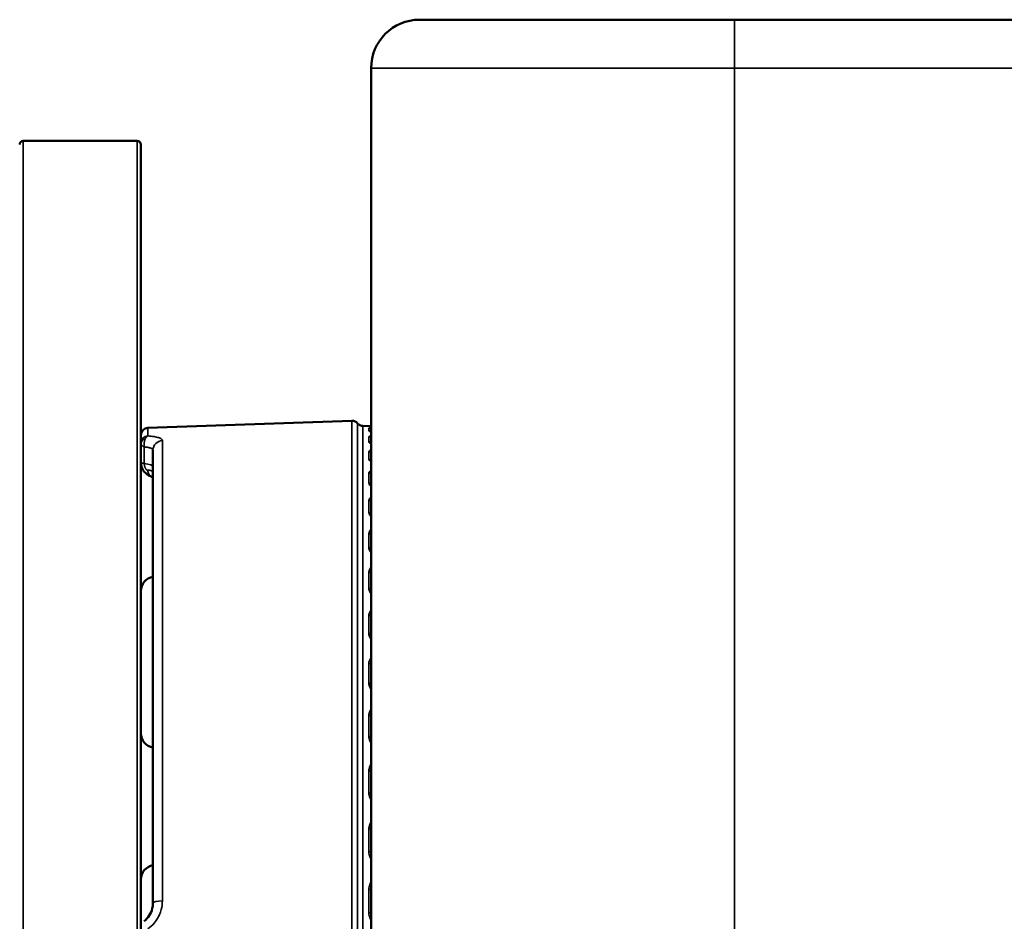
# Model space of a CAD drawing. Header units: millimetres. Extents: x 50 to 3176, y 50 to 2109.
# Tile 128 of 256: x 983 to 1024, y 498 to 535. Entities that reach past the tile are written whole.
import ezdxf

# ---------------------------------------------------------------- set-up
doc = ezdxf.new("R2010")
doc.units = ezdxf.units.MM
doc.header["$LTSCALE"] = 10
doc.layers.add('Visible (ISO)', color=7, linetype='Continuous', lineweight=50)
doc.layers.add('Visible Narrow (ISO)', color=7, linetype='Continuous', lineweight=35)

msp = doc.modelspace()

# ---------------------------------------------------------------- linework, layer by layer
at = {"layer": 'Visible (ISO)'}
for p, q in [((999.953, 534.9384), (1012.953, 534.9384)), ((1012.953, 534.9384), (1362.953, 534.9384)), ((997.953, 451.5384), (997.953, 532.9384)), ((988.303, 529.9384), (983.603, 529.9384)), ((988.453, 529.7884), (988.453, 472.3321)), ((988.7425, 518.0993), (997.1579, 518.3932)), ((997.8634, 518.1741), (997.6146, 518.1828)), ((988.953, 498.5051), (988.953, 517.1859)), ((988.953, 516.2738), (988.953, 516.2738))]:
    msp.add_line(p, q, dxfattribs=at)
for centre, radius, start, end in [((999.953, 532.9384), 2, 90, 180), ((983.603, 529.7884), 0.15, 90, 180), ((988.303, 529.7884), 0.15, 0, 90), ((988.753, 517.7995), 0.3, 92, 180), ((997.1684, 518.0934), 0.3, 40.44288, 92), ((997.625, 518.4826), 0.3, 220.44288, 268), ((997.853, 517.8743), 0.3, 71.42379, 88), ((989.053, 511.369), 0.6, 99.59407, 180), ((989.053, 505.5078), 0.6, 180, 260.40593), ((989.053, 499.469), 0.6, 99.59407, 180)]:
    msp.add_arc(centre, radius, start, end, dxfattribs=at)
msp.add_ellipse((989.0425, 516.459), major_axis=(-0.1039, -0.3863), ratio=0.766244, start_param=6.2831509, end_param=6.283192, dxfattribs=at)
for points, knots in [([(997.9114, 518.1627), (997.9114, 518.1627), (997.9114, 518.1627), (997.9114, 518.1627), (997.9134, 518.1624), (997.9216, 518.1614), (997.9302, 518.1604), (997.9446, 518.159), (997.9487, 518.1586), (997.953, 518.1582)], [0.04737917, 0.04737917, 0.04737917, 0.04737917, 0.047414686, 0.047414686, 0.052326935, 0.052326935, 0.060746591, 0.060746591, 0.063702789, 0.063702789, 0.063702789, 0.063702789]), ([(988.9385, 516.0728), (988.8754, 516.0898), (988.8116, 516.1172), (988.6944, 516.1914), (988.6393, 516.2393), (988.5535, 516.3445), (988.5197, 516.4015), (988.4723, 516.521), (988.4579, 516.5849), (988.4533, 516.6606), (988.453, 516.6726), (988.453, 516.6847)], [0, 0, 0, 0, 0.021792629, 0.021792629, 0.043452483, 0.043452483, 0.062864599, 0.062864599, 0.082023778, 0.082023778, 0.085640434, 0.085640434, 0.085640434, 0.085640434]), ([(988.5892, 497.7495), (988.6717, 497.8169), (988.7439, 497.8983), (988.8564, 498.0748), (988.8984, 498.1719), (988.9431, 498.3477), (988.953, 498.4269), (988.953, 498.5051)], [0, 0, 0, 0, 0.032149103, 0.032149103, 0.06387873, 0.06387873, 0.08840323, 0.08840323, 0.08840323, 0.08840323])]:
    msp.add_open_spline(points, degree=3, knots=knots, dxfattribs=at)
for points in [[(997.9485, 518.1586), (997.95, 518.1585), (997.9514, 518.1584), (997.953, 518.1582)], [(988.953, 516.0688), (988.9483, 516.0701), (988.9435, 516.0715), (988.9386, 516.0728)], [(988.953, 516.0688), (988.9483, 516.0701), (988.9435, 516.0715), (988.9386, 516.0728)]]:
    msp.add_open_spline(points, degree=3, dxfattribs=at)
at = {"layer": 'Visible Narrow (ISO)'}
for p, q in [((1012.953, 532.9384), (1012.953, 534.9384)), ((997.953, 532.9384), (1012.953, 532.9384)), ((1012.953, 532.9384), (1012.953, 451.5384)), ((1362.953, 532.9384), (1012.953, 532.9384)), ((983.603, 472.245), (983.603, 529.9384)), ((988.303, 529.9384), (988.303, 472.245)), ((988.7425, 517.7726), (988.7425, 518.0993)), ((997.1579, 518.3932), (997.1579, 468.4836)), ((997.3967, 518.288), (997.3967, 468.5889)), ((997.6146, 468.6941), (997.6146, 518.1828)), ((997.8634, 518.1741), (997.8634, 518.1692)), ((997.8634, 518.0853), (997.8634, 517.9821)), ((997.8634, 517.7314), (997.8634, 517.526)), ((988.5958, 516.6324), (988.5958, 517.3161)), ((989.339, 498.5885), (989.339, 517.5769)), ((997.8634, 517.1114), (997.8634, 516.8061)), ((997.8634, 516.232), (997.8634, 515.8302)), ((997.8634, 515.1028), (997.8634, 514.6089)), ((997.8634, 513.7363), (997.8634, 513.1557)), ((997.8634, 512.1475), (997.8634, 511.4864)), ((997.8634, 510.3536), (997.8634, 509.6194)), ((997.8634, 508.3744), (997.8634, 507.5752)), ((997.8634, 506.2316), (997.8634, 505.376)), ((997.8634, 503.9486), (997.8634, 503.0461)), ((997.8634, 501.5504), (997.8634, 500.6109)), ((997.8634, 499.0634), (997.8634, 498.0971))]:
    msp.add_line(p, q, dxfattribs=at)
for centre, major_axis, ratio, start_param, end_param in [((997.853, 517.8694), (0.2998, -0.0105), 0.9998011, 1.3758867, 1.5707963), ((997.853, 517.7866), (-0.3, 0), 0.9964109, 4.3725521, 4.6774824), ((988.753, 517.4767), (-0.3, 0), 0.9867492, 4.7472738, 6.2831853), ((988.753, 517.4439), (-0.3, 0.0001), 0.7490132, 5.1169686, 6.2833354), ((997.853, 517.6846), (0.3, 0), 0.9922363, 1.2309594, 1.5358897), ((997.853, 517.437), (-0.3, 0), 0.9821043, 4.3725521, 4.6774824), ((989.353, 517.1859), (-0.4, 0), 0.977988, 4.7472956, 6.2831853), ((997.853, 517.2341), (0.3, 0), 0.9738008, 1.2309594, 1.5358897), ((997.853, 516.8245), (-0.3, 0), 0.9570375, 4.3725521, 4.6774824), ((997.853, 516.5229), (0.3, 0), 0.9446962, 1.2309594, 1.5358897), ((987.953, 516.4993), (1, 0), 0.1736482, 0, 0.8725732), ((989.0425, 516.459), (-0.1039, -0.3863), 0.766244, 5.1737036, 6.2831461), ((997.853, 515.9557), (-0.3, 0), 0.9214853, 4.3725521, 4.6774824), ((997.853, 515.5588), (0.3, 0), 0.9052413, 1.2309594, 1.5358897), ((997.853, 514.8402), (-0.3, 0), 0.8758371, 4.3725521, 4.6774824), ((997.853, 514.3523), (0.3, 0), 0.8558684, 1.2309594, 1.5358897), ((997.853, 513.4903), (-0.3, 0), 0.820593, 4.3725521, 4.6774824), ((997.853, 512.9167), (0.3, 0), 0.7971184, 1.2309594, 1.5358897), ((997.853, 511.9207), (-0.3, 0), 0.7563583, 4.3725521, 4.6774824), ((997.853, 511.2677), (0.3, 0), 0.729635, 1.2309594, 1.5358897), ((997.853, 510.1486), (-0.3, 0), 0.6838368, 4.3725521, 4.6774824), ((997.853, 509.4233), (0.3, 0), 0.6541576, 1.2309594, 1.5358897), ((997.853, 508.1934), (-0.3, 0), 0.6038231, 4.3725521, 4.6774824), ((997.853, 507.4038), (0.3, 0), 0.571513, 1.2309594, 1.5358897), ((997.853, 506.0765), (-0.3, 0), 0.5171937, 4.3725521, 4.6774824), ((997.853, 505.2313), (0.3, 0), 0.4826069, 1.2309594, 1.5358897), ((997.853, 503.8212), (-0.3, 0), 0.4248978, 4.3725521, 4.6774824), ((997.853, 502.9296), (0.3, 0), 0.3884132, 1.2309594, 1.5358897), ((997.853, 501.4521), (-0.3, 0), 0.3279467, 4.3725521, 4.6774824), ((997.853, 500.5239), (0.3, 0), 0.289964, 1.2309594, 1.5358897), ((997.853, 498.9952), (-0.3, 0), 0.2274026, 4.3725521, 4.6774824), ((989.353, 498.5051), (-0.4, 0), 0.2086612, 4.7472956, 6.2831853), ((997.853, 498.0406), (0.3, 0), 0.1883379, 1.2309594, 1.5358897)]:
    msp.add_ellipse(centre, major_axis=major_axis, ratio=ratio, start_param=start_param, end_param=end_param, dxfattribs=at)
for points, knots in [([(997.8634, 518.1692), (997.8634, 518.1677), (997.8767, 518.1655), (997.8982, 518.1631), (997.9126, 518.1614), (997.9307, 518.1596), (997.953, 518.1576)], [0, 0, 0, 0, 0.33333333, 0.33333333, 0.33333333, 0.55641914, 0.55641914, 0.55641914, 0.55641914]), ([(997.953, 518.1072), (997.9368, 518.1059), (997.9229, 518.1044), (997.911, 518.1026), (997.9065, 518.102), (997.9024, 518.1013), (997.8985, 518.1006), (997.8769, 518.0966), (997.8634, 518.0916), (997.8634, 518.0853)], [0.44472191, 0.44472191, 0.44472191, 0.44472191, 0.60633221, 0.60633221, 0.60633221, 0.66666667, 0.66666667, 0.66666667, 1, 1, 1, 1]), ([(988.5958, 517.3161), (988.5958, 517.3161), (988.5958, 517.3162), (988.5936, 517.3291), (988.5919, 517.3422), (988.5892, 517.3685), (988.5883, 517.3816), (988.5874, 517.4071), (988.5873, 517.4194), (988.5876, 517.4345), (988.5877, 517.4376), (988.5881, 517.4524), (988.5888, 517.4638), (988.5908, 517.4865), (988.592, 517.4977), (988.5952, 517.5199), (988.597, 517.5308), (988.5999, 517.5447), (988.6005, 517.5477), (988.6037, 517.5623), (988.6067, 517.5738), (988.6135, 517.5966), (988.6173, 517.6079), (988.6253, 517.629), (988.6294, 517.6388), (988.6342, 517.6489), (988.6346, 517.6497), (988.6349, 517.6505)], [0, 0, 0, 0, 0.0000102, 0.0000102, 0.1035721, 0.1035721, 0.2072295, 0.2072295, 0.3071107, 0.3071107, 0.3333333, 0.3333333, 0.4328574, 0.4328574, 0.5355647, 0.5355647, 0.638272, 0.638272, 0.6666667, 0.6666667, 0.775818, 0.775818, 0.8875922, 0.8875922, 0.9913969, 0.9913969, 1, 1, 1, 1]), ([(988.6349, 517.6505), (988.6349, 517.6505), (988.635, 517.6505), (988.64, 517.6611), (988.6454, 517.6712), (988.6565, 517.6903), (988.6623, 517.6992), (988.6765, 517.7191), (988.685, 517.7294), (988.6973, 517.742), (988.701, 517.7455), (988.7105, 517.7539), (988.7164, 517.7584), (988.7283, 517.766), (988.7342, 517.7692), (988.7409, 517.7719), (988.7417, 517.7723), (988.7425, 517.7726)], [0, 0, 0, 0, 0.00003543, 0.00003543, 0.16668438, 0.16668438, 0.33333333, 0.33333333, 0.5683864, 0.5683864, 0.66666667, 0.66666667, 0.82174306, 0.82174306, 0.97815766, 0.97815766, 0.99999471, 0.99999471, 0.99999471, 0.99999471]), ([(989.339, 517.5769), (989.339, 517.6021), (989.3241, 517.6248), (989.2701, 517.6657), (989.231, 517.6839), (989.1301, 517.7163), (989.0682, 517.7305), (988.9226, 517.7547), (988.8389, 517.7647), (988.7425, 517.7726)], [0, 0, 0, 0, 0.25, 0.25, 0.5, 0.5, 0.75, 0.75, 1, 1, 1, 1]), ([(997.8634, 517.9821), (997.8634, 517.9729), (997.8767, 517.9637), (997.8982, 517.9547), (997.9126, 517.9488), (997.9307, 517.9429), (997.953, 517.9371)], [0, 0, 0, 0, 0.33333333, 0.33333333, 0.33333333, 0.55641878, 0.55641878, 0.55641878, 0.55641878]), ([(997.953, 517.7865), (997.9368, 517.7825), (997.9229, 517.7781), (997.911, 517.7734), (997.9065, 517.7716), (997.9024, 517.7698), (997.8985, 517.7679), (997.8769, 517.7575), (997.8634, 517.7454), (997.8634, 517.7314)], [0.44472191, 0.44472191, 0.44472191, 0.44472191, 0.60633221, 0.60633221, 0.60633221, 0.66666667, 0.66666667, 0.66666667, 1, 1, 1, 1]), ([(988.453, 517.4439), (988.453, 517.4378), (988.4542, 517.4316), (988.4566, 517.4254), (988.4589, 517.4196), (988.4622, 517.4137), (988.4664, 517.4078), (988.4676, 517.406), (988.469, 517.4042), (988.4704, 517.4024), (988.4713, 517.4013), (988.4722, 517.4002), (988.4731, 517.3991), (988.4768, 517.3948), (988.4809, 517.3905), (988.4854, 517.3861), (988.49, 517.3817), (988.495, 517.3774), (988.5005, 517.3729), (988.5056, 517.3688), (988.5111, 517.3647), (988.5172, 517.3604), (988.5187, 517.3594), (988.5203, 517.3583), (988.5219, 517.3572), (988.5301, 517.3517), (988.539, 517.3461), (988.5488, 517.3405), (988.5584, 517.335), (988.5689, 517.3294), (988.58, 517.3238), (988.5852, 517.3212), (988.5904, 517.3186), (988.5958, 517.3161)], [0.00012394, 0.00012394, 0.00012394, 0.00012394, 0.14918287, 0.14918287, 0.14918287, 0.29019569, 0.29019569, 0.29019569, 0.33333333, 0.33333333, 0.33333333, 0.35941696, 0.35941696, 0.35941696, 0.46392446, 0.46392446, 0.46392446, 0.56895426, 0.56895426, 0.56895426, 0.66666667, 0.66666667, 0.66666667, 0.69173442, 0.69173442, 0.69173442, 0.81783602, 0.81783602, 0.81783602, 0.94275843, 0.94275843, 0.94275843, 1, 1, 1, 1]), ([(988.953, 517.1859), (988.953, 517.1959), (988.9499, 517.2055), (988.9377, 517.2238), (988.9285, 517.2325), (988.9147, 517.2418), (988.9129, 517.2429), (988.8994, 517.2514), (988.8851, 517.2582), (988.8519, 517.271), (988.833, 517.277), (988.8044, 517.2844), (988.7966, 517.2863), (988.7638, 517.2938), (988.7364, 517.2989), (988.6769, 517.3078), (988.6449, 517.3116), (988.6058, 517.3152), (988.6008, 517.3156), (988.5958, 517.3161)], [0.00000001, 0.00000001, 0.00000001, 0.00000001, 0.15604194, 0.15604194, 0.31174025, 0.31174025, 0.33333333, 0.33333333, 0.47506698, 0.47506698, 0.61675531, 0.61675531, 0.66666667, 0.66666667, 0.82204889, 0.82204889, 0.97746455, 0.97746455, 1, 1, 1, 1]), ([(997.8634, 517.526), (997.8634, 517.5093), (997.8767, 517.4931), (997.8982, 517.4778), (997.9126, 517.4676), (997.9307, 517.4578), (997.953, 517.4483)], [0, 0, 0, 0, 0.33333333, 0.33333333, 0.33333333, 0.55641914, 0.55641914, 0.55641914, 0.55641914]), ([(997.953, 517.1991), (997.9308, 517.1898), (997.9128, 517.1798), (997.8985, 517.1687), (997.8769, 517.152), (997.8634, 517.1329), (997.8634, 517.1114)], [0.44472191, 0.44472191, 0.44472191, 0.44472191, 0.66666667, 0.66666667, 0.66666667, 1, 1, 1, 1]), ([(997.8634, 516.8061), (997.8634, 516.782), (997.8767, 516.759), (997.8982, 516.7375), (997.9126, 516.7232), (997.9307, 516.7095), (997.953, 516.6963)], [0, 0, 0, 0, 0.33333333, 0.33333333, 0.33333333, 0.55641914, 0.55641914, 0.55641914, 0.55641914]), ([(988.453, 516.6847), (988.453, 516.6808), (988.4548, 516.677), (988.4585, 516.6733), (988.4612, 516.6705), (988.465, 516.6677), (988.4698, 516.6651), (988.4762, 516.6614), (988.4844, 516.6579), (988.4942, 516.6545), (988.5015, 516.652), (988.5097, 516.6495), (988.5187, 516.6471), (988.5268, 516.645), (988.5356, 516.6428), (988.5451, 516.6409), (988.5497, 516.6399), (988.5545, 516.6389), (988.5595, 516.638), (988.5709, 516.6359), (988.583, 516.634), (988.5958, 516.6324)], [0, 0, 0, 0, 0.19072353, 0.19072353, 0.19072353, 0.33333333, 0.33333333, 0.33333333, 0.52526667, 0.52526667, 0.52526667, 0.66666667, 0.66666667, 0.66666667, 0.79349622, 0.79349622, 0.79349622, 0.85622383, 0.85622383, 0.85622383, 1, 1, 1, 1]), ([(988.7312, 516.3584), (988.7235, 516.3589), (988.716, 516.3607), (988.7046, 516.3659), (988.7008, 516.3681), (988.6921, 516.3741), (988.6873, 516.3781), (988.6766, 516.3882), (988.6708, 516.3945), (988.6652, 516.4011), (988.6647, 516.4017), (988.6593, 516.4083), (988.6549, 516.4141), (988.6469, 516.4268), (988.6433, 516.4333), (988.6357, 516.4488), (988.6318, 516.4576), (988.6248, 516.4743), (988.6218, 516.4822), (988.6177, 516.4934), (988.6164, 516.4971), (988.614, 516.5043), (988.6128, 516.5077), (988.6099, 516.5175), (988.6083, 516.5236), (988.6055, 516.5358), (988.6044, 516.5418), (988.603, 516.5501), (988.6027, 516.5516), (988.6009, 516.5635), (988.5993, 516.5756), (988.597, 516.6011), (988.5961, 516.6144), (988.5959, 516.6296), (988.5958, 516.631), (988.5958, 516.6324)], [0, 0, 0, 0, 0.1098755, 0.1098755, 0.1666667, 0.1666667, 0.236131, 0.236131, 0.3257016, 0.3257016, 0.3333333, 0.3333333, 0.4223595, 0.4223595, 0.5, 0.5, 0.5731397, 0.5731397, 0.6352799, 0.6352799, 0.6666667, 0.6666667, 0.6995159, 0.6995159, 0.7627587, 0.7627587, 0.8207568, 0.8207568, 0.8333333, 0.8333333, 0.9166667, 0.9166667, 0.9926023, 0.9926023, 1, 1, 1, 1]), ([(988.7312, 516.3584), (988.7455, 516.3581), (988.7592, 516.3573), (988.7842, 516.355), (988.7956, 516.3536), (988.817, 516.3504), (988.827, 516.3486), (988.8425, 516.3453), (988.8482, 516.344), (988.8576, 516.3416), (988.8613, 516.3405), (988.8747, 516.3367), (988.8836, 516.3337), (988.9006, 516.3271), (988.9085, 516.3234), (988.9202, 516.3171), (988.9244, 516.3144), (988.9306, 516.31), (988.9328, 516.3084), (988.9405, 516.3018), (988.945, 516.2967), (988.9513, 516.2857), (988.953, 516.2798), (988.953, 516.2738)], [0, 0, 0, 0, 0.09898153, 0.09898153, 0.18935741, 0.18935741, 0.2779421, 0.2779421, 0.33333333, 0.33333333, 0.37260736, 0.37260736, 0.47639182, 0.47639182, 0.58953153, 0.58953153, 0.66666667, 0.66666667, 0.71342695, 0.71342695, 0.84951879, 0.84951879, 0.99993792, 0.99993792, 0.99993792, 0.99993792]), ([(997.953, 516.3513), (997.9368, 516.342), (997.9229, 516.3321), (997.911, 516.3216), (997.9065, 516.3177), (997.9024, 516.3136), (997.8985, 516.3095), (997.8769, 516.2867), (997.8634, 516.2608), (997.8634, 516.232)], [0.44472191, 0.44472191, 0.44472191, 0.44472191, 0.60633221, 0.60633221, 0.60633221, 0.66666667, 0.66666667, 0.66666667, 1, 1, 1, 1]), ([(997.8634, 515.8302), (997.8634, 515.799), (997.8767, 515.7694), (997.8982, 515.742), (997.9126, 515.7236), (997.9307, 515.7063), (997.953, 515.6896)], [0, 0, 0, 0, 0.33333333, 0.33333333, 0.33333333, 0.55641913, 0.55641913, 0.55641913, 0.55641913]), ([(997.953, 515.2525), (997.9368, 515.2407), (997.9229, 515.2282), (997.911, 515.2149), (997.9065, 515.21), (997.9024, 515.2049), (997.8985, 515.1997), (997.8769, 515.1711), (997.8634, 515.1387), (997.8634, 515.1028)], [0.44472191, 0.44472191, 0.44472191, 0.44472191, 0.60633221, 0.60633221, 0.60633221, 0.66666667, 0.66666667, 0.66666667, 1, 1, 1, 1]), ([(997.8634, 514.6089), (997.8634, 514.5709), (997.8767, 514.5351), (997.8982, 514.502), (997.9126, 514.4799), (997.9307, 514.459), (997.953, 514.4391)], [0, 0, 0, 0, 0.33333333, 0.33333333, 0.33333333, 0.55641913, 0.55641913, 0.55641913, 0.55641913]), ([(997.953, 513.9147), (997.9368, 513.9005), (997.9229, 513.8855), (997.911, 513.8697), (997.9065, 513.8638), (997.9024, 513.8577), (997.8985, 513.8515), (997.8769, 513.8173), (997.8634, 513.7788), (997.8634, 513.7363)], [0.44472191, 0.44472191, 0.44472191, 0.44472191, 0.60633221, 0.60633221, 0.60633221, 0.66666667, 0.66666667, 0.66666667, 1, 1, 1, 1]), ([(997.8634, 513.1557), (997.8634, 513.1113), (997.8767, 513.0697), (997.8982, 513.0313), (997.9126, 513.0057), (997.9307, 512.9815), (997.953, 512.9585)], [0, 0, 0, 0, 0.33333333, 0.33333333, 0.33333333, 0.55641914, 0.55641914, 0.55641914, 0.55641914]), ([(997.953, 512.3519), (997.939, 512.3374), (997.9264, 512.3221), (997.9154, 512.3065), (997.9084, 512.2965), (997.9021, 512.2864), (997.8965, 512.2761), (997.8764, 512.2393), (997.8656, 512.201), (997.8637, 512.1601), (997.8635, 512.1559), (997.8634, 512.1517), (997.8634, 512.1475)], [0.44997889, 0.44997889, 0.44997889, 0.44997889, 0.58251399, 0.58251399, 0.58251399, 0.66666667, 0.66666667, 0.66666667, 0.96904981, 0.96904981, 0.96904981, 1, 1, 1, 1]), ([(997.8634, 511.4864), (997.8634, 511.4362), (997.8767, 511.3892), (997.8982, 511.346), (997.9126, 511.3171), (997.9307, 511.2899), (997.953, 511.264)], [0, 0, 0, 0, 0.33333333, 0.33333333, 0.33333333, 0.55641914, 0.55641914, 0.55641914, 0.55641914]), ([(997.953, 510.5832), (997.9368, 510.5647), (997.9229, 510.5453), (997.911, 510.5248), (997.9065, 510.5172), (997.9024, 510.5094), (997.8985, 510.5014), (997.8769, 510.4573), (997.8634, 510.4078), (997.8634, 510.3536)], [0.44472191, 0.44472191, 0.44472191, 0.44472191, 0.60633221, 0.60633221, 0.60633221, 0.66666667, 0.66666667, 0.66666667, 1, 1, 1, 1]), ([(997.8634, 509.6194), (997.8634, 509.5639), (997.8767, 509.512), (997.8982, 509.4644), (997.9126, 509.4326), (997.9307, 509.4026), (997.953, 509.3742)], [0, 0, 0, 0, 0.33333333, 0.33333333, 0.33333333, 0.55641914, 0.55641914, 0.55641914, 0.55641914]), ([(997.953, 508.626), (997.9368, 508.6056), (997.9229, 508.5844), (997.911, 508.5619), (997.9065, 508.5535), (997.9024, 508.5449), (997.8985, 508.5362), (997.8769, 508.4878), (997.8634, 508.4336), (997.8634, 508.3744)], [0.44472191, 0.44472191, 0.44472191, 0.44472191, 0.60633221, 0.60633221, 0.60633221, 0.66666667, 0.66666667, 0.66666667, 1, 1, 1, 1]), ([(997.8634, 507.5752), (997.8634, 507.5149), (997.8767, 507.4587), (997.8982, 507.4073), (997.9126, 507.3728), (997.9307, 507.3405), (997.953, 507.3098)], [0, 0, 0, 0, 0.33333333, 0.33333333, 0.33333333, 0.55641914, 0.55641914, 0.55641914, 0.55641914]), ([(997.953, 506.5024), (997.9368, 506.4804), (997.9229, 506.4575), (997.911, 506.4332), (997.9065, 506.4242), (997.9024, 506.415), (997.8985, 506.4055), (997.8769, 506.3534), (997.8634, 506.2952), (997.8634, 506.2316)], [0.44472067, 0.44472067, 0.44472067, 0.44472067, 0.60630412, 0.60630412, 0.60630412, 0.66666667, 0.66666667, 0.66666667, 1, 1, 1, 1]), ([(997.8634, 505.376), (997.8634, 505.3117), (997.8767, 505.2518), (997.8982, 505.1971), (997.9126, 505.1604), (997.9307, 505.1261), (997.953, 505.0935)], [0, 0, 0, 0, 0.33333333, 0.33333333, 0.33333333, 0.55641914, 0.55641914, 0.55641914, 0.55641914]), ([(997.953, 504.2356), (997.9368, 504.2123), (997.9229, 504.1879), (997.911, 504.1622), (997.9065, 504.1526), (997.9024, 504.1428), (997.8985, 504.1328), (997.8769, 504.0775), (997.8634, 504.0158), (997.8634, 503.9486)], [0.44472191, 0.44472191, 0.44472191, 0.44472191, 0.60633221, 0.60633221, 0.60633221, 0.66666667, 0.66666667, 0.66666667, 1, 1, 1, 1]), ([(997.8634, 503.0461), (997.8634, 502.9784), (997.8767, 502.9155), (997.8982, 502.858), (997.9126, 502.8196), (997.9307, 502.7836), (997.953, 502.7494)], [0, 0, 0, 0, 0.33333333, 0.33333333, 0.33333333, 0.55641914, 0.55641914, 0.55641914, 0.55641914]), ([(997.953, 501.8506), (997.9368, 501.8261), (997.9229, 501.8006), (997.911, 501.7737), (997.9065, 501.7636), (997.9024, 501.7534), (997.8985, 501.7429), (997.8769, 501.6851), (997.8634, 501.6206), (997.8634, 501.5504)], [0.44472191, 0.44472191, 0.44472191, 0.44472191, 0.60633221, 0.60633221, 0.60633221, 0.66666667, 0.66666667, 0.66666667, 1, 1, 1, 1]), ([(997.8634, 500.6109), (997.8634, 500.5406), (997.8767, 500.4753), (997.8982, 500.4158), (997.9126, 500.376), (997.9307, 500.3387), (997.953, 500.3033)], [0, 0, 0, 0, 0.33333333, 0.33333333, 0.33333333, 0.55641921, 0.55641921, 0.55641921, 0.55641921]), ([(997.953, 499.3734), (997.9368, 499.3481), (997.9229, 499.3217), (997.911, 499.2939), (997.9065, 499.2835), (997.9024, 499.2729), (997.8985, 499.2621), (997.8769, 499.2023), (997.8634, 499.1357), (997.8634, 499.0634)], [0.44472191, 0.44472191, 0.44472191, 0.44472191, 0.60633221, 0.60633221, 0.60633221, 0.66666667, 0.66666667, 0.66666667, 1, 1, 1, 1]), ([(988.7425, 497.4397), (988.8406, 497.5093), (988.9249, 497.5875), (989.0617, 497.7468), (989.1168, 497.8267), (989.1688, 497.9202), (989.1744, 497.9306), (989.2119, 498.002), (989.2391, 498.0645), (989.2743, 498.166), (989.2854, 498.203), (989.3226, 498.3484), (989.339, 498.4649), (989.339, 498.5885)], [0.00000201, 0.00000201, 0.00000201, 0.00000201, 0.25, 0.25, 0.47216262, 0.47216262, 0.5, 0.5, 0.66119757, 0.66119757, 0.75, 0.75, 1, 1, 1, 1]), ([(997.8634, 498.0971), (997.8634, 498.025), (997.8767, 497.9581), (997.8982, 497.8971), (997.9126, 497.8563), (997.9307, 497.8182), (997.953, 497.7821)], [0, 0, 0, 0, 0.33333333, 0.33333333, 0.33333333, 0.55641913, 0.55641913, 0.55641913, 0.55641913])]:
    msp.add_open_spline(points, degree=3, knots=knots, dxfattribs=at)

doc.saveas('drawing.dxf')
